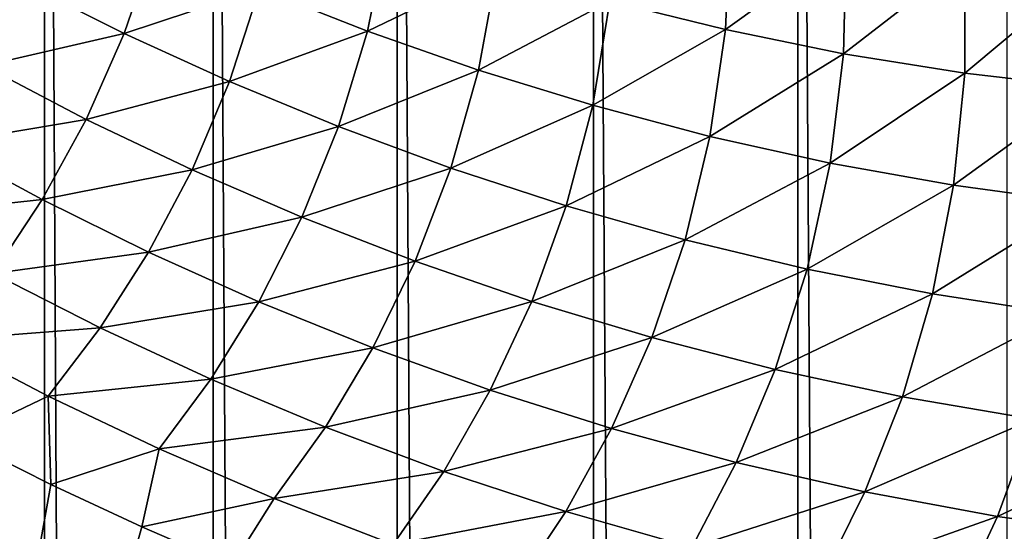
# Model space of a CAD drawing. Header units: millimetres. Extents: x -100 to 100, y -30 to 32.
# Tile 74 of 127: x -6.065 to -5.521, y 7.65 to 7.933. Entities that reach past the tile are written whole.
import ezdxf

# ---------------------------------------------------------------- set-up
doc = ezdxf.new("R2010")
doc.units = ezdxf.units.MM
doc.header["$LTSCALE"] = 81.481481
for name, color, linetype in [('3', 7, 'CONTINUOUS'), ('53', 7, 'CONTINUOUS'), ('6', 7, 'CONTINUOUS'), ('61', 7, 'CONTINUOUS'), ('62', 7, 'CONTINUOUS'), ('65', 7, 'CONTINUOUS'), ('67', 7, 'CONTINUOUS'), ('71', 7, 'CONTINUOUS'), ('75', 7, 'CONTINUOUS'), ('81', 7, 'CONTINUOUS'), ('83', 7, 'CONTINUOUS')]:
    doc.layers.add(name, color=color, linetype=linetype)

msp = doc.modelspace()

# ---------------------------------------------------------------- linework, layer by layer
at = {"layer": '3', "color": 7, "linetype": 'CONTINUOUS'}
for points in [[(-100, 30, -2), (100, 30, -2), (-100, -30, -2), (-100, 30, -2)], [(-100, -30, -2), (100, 30, -2), (100, -30, -2), (-100, -30, -2)]]:
    msp.add_3dface(points, dxfattribs=at)
at = {"layer": '53', "color": 7, "linetype": 'CONTINUOUS'}
for points in [[(79, 27.8, 669.2), (-79, 27.8, 669.2), (79, -27.8, 669.2), (79, 27.8, 669.2)], [(79, -27.8, 669.2), (-79, 27.8, 669.2), (-79, -27.8, 669.2), (79, -27.8, 669.2)]]:
    msp.add_3dface(points, dxfattribs=at)
at = {"layer": '6', "color": 7, "linetype": 'CONTINUOUS'}
for points in [[(-98, -28), (98, -28), (-98, 28), (-98, -28)], [(-98, 28), (98, -28), (98, 28), (-98, 28)]]:
    msp.add_3dface(points, dxfattribs=at)
at = {"layer": '61', "color": 7, "linetype": 'CONTINUOUS'}
for points in [[(51, 23, 14), (51, -23, 14), (-50, -23, 14), (51, 23, 14)], [(-50, 23, 14), (51, 23, 14), (-50, -23, 14), (-50, 23, 14)]]:
    msp.add_3dface(points, dxfattribs=at)
at = {"layer": '62', "color": 7, "linetype": 'CONTINUOUS'}
for points in [[(-50, -23, 18), (51, -23, 18), (-50, 23, 18), (-50, -23, 18)], [(-50, 23, 18), (51, -23, 18), (51, 23, 18), (-50, 23, 18)]]:
    msp.add_3dface(points, dxfattribs=at)
at = {"layer": '65', "linetype": 'CONTINUOUS'}
for points in [[(-38, 12, 3.1), (-38, -12, 3.1), (-6.02126, -10.19768, 3.1), (-38, 12, 3.1)], [(-6.10784, -10.12044, 3.1), (-38, 12, 3.1), (-6.02126, -10.19768, 3.1), (-6.10784, -10.12044, 3.1)], [(-6.05128, 8.8793, 3.1), (-6.13426, 8.96041, 3.1), (-6.05128, -8.8793, 3.1), (-6.05128, 8.8793, 3.1)], [(-6.05128, -8.8793, 3.1), (-6.13426, 8.96041, 3.1), (-6.13426, -8.96041, 3.1), (-6.05128, -8.8793, 3.1)], [(-5.95805, 8.81026, 3.1), (-6.05128, 8.8793, 3.1), (-5.95805, -8.81026, 3.1), (-5.95805, 8.81026, 3.1)], [(-5.95805, -8.81026, 3.1), (-6.05128, 8.8793, 3.1), (-6.05128, -8.8793, 3.1), (-5.95805, -8.81026, 3.1)], [(-5.85631, 8.75457, 3.1), (-5.95805, 8.81026, 3.1), (-5.85631, -8.75457, 3.1), (-5.85631, 8.75457, 3.1)], [(-5.85631, -8.75457, 3.1), (-5.95805, 8.81026, 3.1), (-5.95805, -8.81026, 3.1), (-5.85631, -8.75457, 3.1)], [(-5.7479, 8.71324, 3.1), (-5.85631, 8.75457, 3.1), (-5.7479, -8.71324, 3.1), (-5.7479, 8.71324, 3.1)], [(-5.7479, -8.71324, 3.1), (-5.85631, 8.75457, 3.1), (-5.85631, -8.75457, 3.1), (-5.7479, -8.71324, 3.1)], [(-5.63487, 8.68705, 3.1), (-5.7479, 8.71324, 3.1), (-5.63487, -8.68705, 3.1), (-5.63487, 8.68705, 3.1)], [(-5.63487, -8.68705, 3.1), (-5.7479, 8.71324, 3.1), (-5.7479, -8.71324, 3.1), (-5.63487, -8.68705, 3.1)], [(-5.51934, 8.6765, 3.1), (-5.63487, 8.68705, 3.1), (-5.51934, -8.6765, 3.1), (-5.51934, 8.6765, 3.1)], [(-5.51934, -8.6765, 3.1), (-5.63487, 8.68705, 3.1), (-5.63487, -8.68705, 3.1), (-5.51934, -8.6765, 3.1)]]:
    msp.add_3dface(points, dxfattribs=at)
at = {"layer": '67', "color": 7, "linetype": 'CONTINUOUS'}
for points in [[(-6.04779, 7.67571, 7.51875), (-6.14867, 7.11176, 6.9428), (-6.09828, 7.70133, 7.60008), (-6.04779, 7.67571, 7.51875)], [(-5.99756, 7.65229, 7.44085), (-6.14867, 7.11176, 6.9428), (-6.04779, 7.67571, 7.51875), (-5.99756, 7.65229, 7.44085)], [(-5.94768, 7.63078, 7.3661), (-6.14867, 7.11176, 6.9428), (-5.99756, 7.65229, 7.44085), (-5.94768, 7.63078, 7.3661)]]:
    msp.add_3dface(points, dxfattribs=at)
at = {"layer": '71', "color": 7, "linetype": 'CONTINUOUS'}
for points in [[(-5.67501, 7.92749, 7.21427), (-5.73882, 7.94323, 7.30092), (-5.67234, 7.98732, 7.20234), (-5.67501, 7.92749, 7.21427)], [(-5.60825, 7.97543, 7.11812), (-5.67501, 7.92749, 7.21427), (-5.67234, 7.98732, 7.20234), (-5.60825, 7.97543, 7.11812)], [(-5.87285, 7.92669, 7.48849), (-5.93242, 7.95021, 7.58039), (-5.86165, 7.98141, 7.47978), (-5.87285, 7.92669, 7.48849)], [(-5.80106, 7.96126, 7.38953), (-5.87285, 7.92669, 7.48849), (-5.86165, 7.98141, 7.47978), (-5.80106, 7.96126, 7.38953)], [(-6.00722, 7.92538, 7.67934), (-6.06348, 7.95369, 7.77347), (-5.99011, 7.97551, 7.67323), (-6.00722, 7.92538, 7.67934)], [(-5.93242, 7.95021, 7.58039), (-6.00722, 7.92538, 7.67934), (-5.99011, 7.97551, 7.67323), (-5.93242, 7.95021, 7.58039)], [(-5.60965, 7.91417, 7.1298), (-5.67501, 7.92749, 7.21427), (-5.60825, 7.97543, 7.11812), (-5.60965, 7.91417, 7.1298)], [(-5.54271, 7.96612, 7.03634), (-5.60965, 7.91417, 7.1298), (-5.60825, 7.97543, 7.11812), (-5.54271, 7.96612, 7.03634)], [(-5.81144, 7.9051, 7.39785), (-5.87285, 7.92669, 7.48849), (-5.80106, 7.96126, 7.38953), (-5.81144, 7.9051, 7.39785)], [(-5.73882, 7.94323, 7.30092), (-5.81144, 7.9051, 7.39785), (-5.80106, 7.96126, 7.38953), (-5.73882, 7.94323, 7.30092)], [(-5.54273, 7.90342, 7.04775), (-5.60965, 7.91417, 7.1298), (-5.54271, 7.96612, 7.03634), (-5.54273, 7.90342, 7.04775)], [(-5.47575, 7.95954, 6.95726), (-5.54273, 7.90342, 7.04775), (-5.54271, 7.96612, 7.03634), (-5.47575, 7.95954, 6.95726)], [(-5.47425, 7.8954, 6.96833), (-5.54273, 7.90342, 7.04775), (-5.47575, 7.95954, 6.95726), (-5.47425, 7.8954, 6.96833)], [(-6.08484, 7.90739, 7.777), (-6.13949, 7.93851, 7.87242), (-6.06348, 7.95369, 7.77347), (-6.08484, 7.90739, 7.777)], [(-6.00722, 7.92538, 7.67934), (-6.08484, 7.90739, 7.777), (-6.06348, 7.95369, 7.77347), (-6.00722, 7.92538, 7.67934)], [(-5.94902, 7.89872, 7.58598), (-6.00722, 7.92538, 7.67934), (-5.93242, 7.95021, 7.58039), (-5.94902, 7.89872, 7.58598)], [(-5.87285, 7.92669, 7.48849), (-5.94902, 7.89872, 7.58598), (-5.93242, 7.95021, 7.58039), (-5.87285, 7.92669, 7.48849)], [(-5.74831, 7.88562, 7.30879), (-5.81144, 7.9051, 7.39785), (-5.73882, 7.94323, 7.30092), (-5.74831, 7.88562, 7.30879)], [(-5.67501, 7.92749, 7.21427), (-5.74831, 7.88562, 7.30879), (-5.73882, 7.94323, 7.30092), (-5.67501, 7.92749, 7.21427)], [(-6.02826, 7.87783, 7.68224), (-6.08484, 7.90739, 7.777), (-6.00722, 7.92538, 7.67934), (-6.02826, 7.87783, 7.68224)], [(-5.94902, 7.89872, 7.58598), (-6.02826, 7.87783, 7.68224), (-6.00722, 7.92538, 7.67934), (-5.94902, 7.89872, 7.58598)], [(-5.88887, 7.87382, 7.49351), (-5.94902, 7.89872, 7.58598), (-5.87285, 7.92669, 7.48849), (-5.88887, 7.87382, 7.49351)], [(-5.81144, 7.9051, 7.39785), (-5.88887, 7.87382, 7.49351), (-5.87285, 7.92669, 7.48849), (-5.81144, 7.9051, 7.39785)], [(-5.6835, 7.8684, 7.22162), (-5.74831, 7.88562, 7.30879), (-5.67501, 7.92749, 7.21427), (-5.6835, 7.8684, 7.22162)], [(-5.60965, 7.91417, 7.1298), (-5.6835, 7.8684, 7.22162), (-5.67501, 7.92749, 7.21427), (-5.60965, 7.91417, 7.1298)], [(-5.61702, 7.85359, 7.13659), (-5.6835, 7.8684, 7.22162), (-5.60965, 7.91417, 7.1298), (-5.61702, 7.85359, 7.13659)], [(-5.54273, 7.90342, 7.04775), (-5.61702, 7.85359, 7.13659), (-5.60965, 7.91417, 7.1298), (-5.54273, 7.90342, 7.04775)], [(-6.02826, 7.87783, 7.68224), (-6.10941, 7.86415, 7.77766), (-6.08484, 7.90739, 7.777), (-6.02826, 7.87783, 7.68224)], [(-5.82681, 7.85082, 7.40223), (-5.88887, 7.87382, 7.49351), (-5.81144, 7.9051, 7.39785), (-5.82681, 7.85082, 7.40223)], [(-5.74831, 7.88562, 7.30879), (-5.82681, 7.85082, 7.40223), (-5.81144, 7.9051, 7.39785), (-5.74831, 7.88562, 7.30879)], [(-5.54886, 7.84135, 7.05389), (-5.61702, 7.85359, 7.13659), (-5.54273, 7.90342, 7.04775), (-5.54886, 7.84135, 7.05389)], [(-5.47425, 7.8954, 6.96833), (-5.54886, 7.84135, 7.05389), (-5.54273, 7.90342, 7.04775), (-5.47425, 7.8954, 6.96833)], [(-5.96969, 7.84989, 7.58819), (-6.02826, 7.87783, 7.68224), (-5.94902, 7.89872, 7.58598), (-5.96969, 7.84989, 7.58819)], [(-5.88887, 7.87382, 7.49351), (-5.96969, 7.84989, 7.58819), (-5.94902, 7.89872, 7.58598), (-5.88887, 7.87382, 7.49351)], [(-5.47899, 7.83181, 6.97374), (-5.54886, 7.84135, 7.05389), (-5.47425, 7.8954, 6.96833), (-5.47899, 7.83181, 6.97374)], [(-5.76293, 7.82991, 7.31246), (-5.82681, 7.85082, 7.40223), (-5.74831, 7.88562, 7.30879), (-5.76293, 7.82991, 7.31246)], [(-5.6835, 7.8684, 7.22162), (-5.76293, 7.82991, 7.31246), (-5.74831, 7.88562, 7.30879), (-5.6835, 7.8684, 7.22162)], [(-6.05261, 7.83344, 7.68213), (-6.10941, 7.86415, 7.77766), (-6.02826, 7.87783, 7.68224), (-6.05261, 7.83344, 7.68213)], [(-5.96969, 7.84989, 7.58819), (-6.05261, 7.83344, 7.68213), (-6.02826, 7.87783, 7.68224), (-5.96969, 7.84989, 7.58819)], [(-5.9091, 7.82368, 7.49496), (-5.96969, 7.84989, 7.58819), (-5.88887, 7.87382, 7.49351), (-5.9091, 7.82368, 7.49496)], [(-5.82681, 7.85082, 7.40223), (-5.9091, 7.82368, 7.49496), (-5.88887, 7.87382, 7.49351), (-5.82681, 7.85082, 7.40223)], [(-6.05261, 7.83344, 7.68213), (-6.13651, 7.82435, 7.77569), (-6.10941, 7.86415, 7.77766), (-6.05261, 7.83344, 7.68213)], [(-5.69728, 7.81124, 7.22453), (-5.76293, 7.82991, 7.31246), (-5.6835, 7.8684, 7.22162), (-5.69728, 7.81124, 7.22453)], [(-5.61702, 7.85359, 7.13659), (-5.69728, 7.81124, 7.22453), (-5.6835, 7.8684, 7.22162), (-5.61702, 7.85359, 7.13659)], [(-5.62985, 7.79498, 7.13863), (-5.69728, 7.81124, 7.22453), (-5.61702, 7.85359, 7.13659), (-5.62985, 7.79498, 7.13863)], [(-5.54886, 7.84135, 7.05389), (-5.62985, 7.79498, 7.13863), (-5.61702, 7.85359, 7.13659), (-5.54886, 7.84135, 7.05389)], [(-5.99377, 7.80435, 7.58725), (-6.05261, 7.83344, 7.68213), (-5.96969, 7.84989, 7.58819), (-5.99377, 7.80435, 7.58725)], [(-5.9091, 7.82368, 7.49496), (-5.99377, 7.80435, 7.58725), (-5.96969, 7.84989, 7.58819), (-5.9091, 7.82368, 7.49496)], [(-5.84653, 7.79936, 7.40285), (-5.9091, 7.82368, 7.49496), (-5.82681, 7.85082, 7.40223), (-5.84653, 7.79936, 7.40285)], [(-5.76293, 7.82991, 7.31246), (-5.84653, 7.79936, 7.40285), (-5.82681, 7.85082, 7.40223), (-5.76293, 7.82991, 7.31246)], [(-5.56058, 7.78126, 7.05496), (-5.62985, 7.79498, 7.13863), (-5.54886, 7.84135, 7.05389), (-5.56058, 7.78126, 7.05496)], [(-5.47899, 7.83181, 6.97374), (-5.56058, 7.78126, 7.05496), (-5.54886, 7.84135, 7.05389), (-5.47899, 7.83181, 6.97374)], [(-6.07958, 7.79264, 7.67929), (-6.13651, 7.82435, 7.77569), (-6.05261, 7.83344, 7.68213), (-6.07958, 7.79264, 7.67929)], [(-5.99377, 7.80435, 7.58725), (-6.07958, 7.79264, 7.67929), (-6.05261, 7.83344, 7.68213), (-5.99377, 7.80435, 7.58725)], [(-5.48945, 7.77025, 6.97373), (-5.56058, 7.78126, 7.05496), (-5.47899, 7.83181, 6.97374), (-5.48945, 7.77025, 6.97373)], [(-5.78205, 7.77711, 7.31217), (-5.84653, 7.79936, 7.40285), (-5.76293, 7.82991, 7.31246), (-5.78205, 7.77711, 7.31217)], [(-5.69728, 7.81124, 7.22453), (-5.78205, 7.77711, 7.31217), (-5.76293, 7.82991, 7.31246), (-5.69728, 7.81124, 7.22453)], [(-5.93285, 7.77696, 7.49311), (-5.99377, 7.80435, 7.58725), (-5.9091, 7.82368, 7.49496), (-5.93285, 7.77696, 7.49311)], [(-5.84653, 7.79936, 7.40285), (-5.93285, 7.77696, 7.49311), (-5.9091, 7.82368, 7.49496), (-5.84653, 7.79936, 7.40285)], [(-5.71569, 7.75709, 7.22323), (-5.78205, 7.77711, 7.31217), (-5.69728, 7.81124, 7.22453), (-5.71569, 7.75709, 7.22323)], [(-5.62985, 7.79498, 7.13863), (-5.71569, 7.75709, 7.22323), (-5.69728, 7.81124, 7.22453), (-5.62985, 7.79498, 7.13863)], [(-6.02055, 7.76253, 7.58346), (-6.07958, 7.79264, 7.67929), (-5.99377, 7.80435, 7.58725), (-6.02055, 7.76253, 7.58346)], [(-5.93285, 7.77696, 7.49311), (-6.02055, 7.76253, 7.58346), (-5.99377, 7.80435, 7.58725), (-5.93285, 7.77696, 7.49311)], [(-5.86988, 7.75144, 7.40001), (-5.93285, 7.77696, 7.49311), (-5.84653, 7.79936, 7.40285), (-5.86988, 7.75144, 7.40001)], [(-5.78205, 7.77711, 7.31217), (-5.86988, 7.75144, 7.40001), (-5.84653, 7.79936, 7.40285), (-5.78205, 7.77711, 7.31217)], [(-6.02055, 7.76253, 7.58346), (-6.10848, 7.75571, 7.67402), (-6.07958, 7.79264, 7.67929), (-6.02055, 7.76253, 7.58346)], [(-5.64742, 7.73947, 7.13623), (-5.71569, 7.75709, 7.22323), (-5.62985, 7.79498, 7.13863), (-5.64742, 7.73947, 7.13623)], [(-5.56058, 7.78126, 7.05496), (-5.64742, 7.73947, 7.13623), (-5.62985, 7.79498, 7.13863), (-5.56058, 7.78126, 7.05496)], [(-5.95938, 7.7341, 7.48831), (-6.02055, 7.76253, 7.58346), (-5.93285, 7.77696, 7.49311), (-5.95938, 7.7341, 7.48831)], [(-5.86988, 7.75144, 7.40001), (-5.95938, 7.7341, 7.48831), (-5.93285, 7.77696, 7.49311), (-5.86988, 7.75144, 7.40001)], [(-5.80491, 7.72799, 7.30825), (-5.86988, 7.75144, 7.40001), (-5.78205, 7.77711, 7.31217), (-5.80491, 7.72799, 7.30825)], [(-5.71569, 7.75709, 7.22323), (-5.80491, 7.72799, 7.30825), (-5.78205, 7.77711, 7.31217), (-5.71569, 7.75709, 7.22323)], [(-5.57718, 7.72439, 7.05134), (-5.64742, 7.73947, 7.13623), (-5.56058, 7.78126, 7.05496), (-5.57718, 7.72439, 7.05134)], [(-5.48945, 7.77025, 6.97373), (-5.57718, 7.72439, 7.05134), (-5.56058, 7.78126, 7.05496), (-5.48945, 7.77025, 6.97373)], [(-5.5049, 7.71202, 6.96875), (-5.57718, 7.72439, 7.05134), (-5.48945, 7.77025, 6.97373), (-5.5049, 7.71202, 6.96875)], [(-6.04931, 7.72474, 7.57718), (-6.10848, 7.75571, 7.67402), (-6.02055, 7.76253, 7.58346), (-6.04931, 7.72474, 7.57718)], [(-5.95938, 7.7341, 7.48831), (-6.04931, 7.72474, 7.57718), (-6.02055, 7.76253, 7.58346), (-5.95938, 7.7341, 7.48831)], [(-6.04931, 7.72474, 7.57718), (-6.09828, 7.70133, 7.60008), (-6.10848, 7.75571, 7.67402), (-6.04931, 7.72474, 7.57718)], [(-5.73795, 7.70677, 7.21813), (-5.80491, 7.72799, 7.30825), (-5.71569, 7.75709, 7.22323), (-5.73795, 7.70677, 7.21813)], [(-5.64742, 7.73947, 7.13623), (-5.73795, 7.70677, 7.21813), (-5.71569, 7.75709, 7.22323), (-5.64742, 7.73947, 7.13623)], [(-5.89608, 7.70755, 7.3941), (-5.95938, 7.7341, 7.48831), (-5.86988, 7.75144, 7.40001), (-5.89608, 7.70755, 7.3941)], [(-5.80491, 7.72799, 7.30825), (-5.89608, 7.70755, 7.3941), (-5.86988, 7.75144, 7.40001), (-5.80491, 7.72799, 7.30825)], [(-5.66895, 7.68794, 7.12984), (-5.73795, 7.70677, 7.21813), (-5.64742, 7.73947, 7.13623), (-5.66895, 7.68794, 7.12984)], [(-5.57718, 7.72439, 7.05134), (-5.66895, 7.68794, 7.12984), (-5.64742, 7.73947, 7.13623), (-5.57718, 7.72439, 7.05134)], [(-5.98794, 7.69545, 7.48094), (-6.04931, 7.72474, 7.57718), (-5.95938, 7.7341, 7.48831), (-5.98794, 7.69545, 7.48094)], [(-5.89608, 7.70755, 7.3941), (-5.98794, 7.69545, 7.48094), (-5.95938, 7.7341, 7.48831), (-5.89608, 7.70755, 7.3941)], [(-5.83069, 7.68305, 7.30116), (-5.89608, 7.70755, 7.3941), (-5.80491, 7.72799, 7.30825), (-5.83069, 7.68305, 7.30116)], [(-5.73795, 7.70677, 7.21813), (-5.83069, 7.68305, 7.30116), (-5.80491, 7.72799, 7.30825), (-5.73795, 7.70677, 7.21813)], [(-6.04779, 7.67571, 7.51875), (-6.09828, 7.70133, 7.60008), (-6.04931, 7.72474, 7.57718), (-6.04779, 7.67571, 7.51875)], [(-5.98794, 7.69545, 7.48094), (-6.04779, 7.67571, 7.51875), (-6.04931, 7.72474, 7.57718), (-5.98794, 7.69545, 7.48094)], [(-5.59784, 7.67166, 7.04353), (-5.66895, 7.68794, 7.12984), (-5.57718, 7.72439, 7.05134), (-5.59784, 7.67166, 7.04353)], [(-5.5049, 7.71202, 6.96875), (-5.59784, 7.67166, 7.04353), (-5.57718, 7.72439, 7.05134), (-5.5049, 7.71202, 6.96875)], [(-5.52453, 7.65809, 6.95939), (-5.59784, 7.67166, 7.04353), (-5.5049, 7.71202, 6.96875), (-5.52453, 7.65809, 6.95939)], [(-5.43056, 7.70258, 6.8888), (-5.52453, 7.65809, 6.95939), (-5.5049, 7.71202, 6.96875), (-5.43056, 7.70258, 6.8888)], [(-5.92437, 7.66803, 7.38557), (-5.98794, 7.69545, 7.48094), (-5.89608, 7.70755, 7.3941), (-5.92437, 7.66803, 7.38557)], [(-5.83069, 7.68305, 7.30116), (-5.92437, 7.66803, 7.38557), (-5.89608, 7.70755, 7.3941), (-5.83069, 7.68305, 7.30116)], [(-5.76321, 7.6608, 7.20974), (-5.83069, 7.68305, 7.30116), (-5.73795, 7.70677, 7.21813), (-5.76321, 7.6608, 7.20974)], [(-5.66895, 7.68794, 7.12984), (-5.76321, 7.6608, 7.20974), (-5.73795, 7.70677, 7.21813), (-5.66895, 7.68794, 7.12984)], [(-5.44893, 7.64749, 6.87772), (-5.52453, 7.65809, 6.95939), (-5.43056, 7.70258, 6.8888), (-5.44893, 7.64749, 6.87772)], [(-5.99756, 7.65229, 7.44085), (-6.04779, 7.67571, 7.51875), (-5.98794, 7.69545, 7.48094), (-5.99756, 7.65229, 7.44085)], [(-5.92437, 7.66803, 7.38557), (-5.99756, 7.65229, 7.44085), (-5.98794, 7.69545, 7.48094), (-5.92437, 7.66803, 7.38557)], [(-5.69357, 7.64095, 7.12005), (-5.76321, 7.6608, 7.20974), (-5.66895, 7.68794, 7.12984), (-5.69357, 7.64095, 7.12005)], [(-5.59784, 7.67166, 7.04353), (-5.69357, 7.64095, 7.12005), (-5.66895, 7.68794, 7.12984), (-5.59784, 7.67166, 7.04353)], [(-5.85861, 7.64267, 7.29137), (-5.92437, 7.66803, 7.38557), (-5.83069, 7.68305, 7.30116), (-5.85861, 7.64267, 7.29137)], [(-5.76321, 7.6608, 7.20974), (-5.85861, 7.64267, 7.29137), (-5.83069, 7.68305, 7.30116), (-5.76321, 7.6608, 7.20974)], [(-5.94768, 7.63078, 7.3661), (-5.99756, 7.65229, 7.44085), (-5.92437, 7.66803, 7.38557), (-5.94768, 7.63078, 7.3661)], [(-5.85861, 7.64267, 7.29137), (-5.94768, 7.63078, 7.3661), (-5.92437, 7.66803, 7.38557), (-5.85861, 7.64267, 7.29137)], [(-5.62166, 7.62365, 7.03221), (-5.69357, 7.64095, 7.12005), (-5.59784, 7.67166, 7.04353), (-5.62166, 7.62365, 7.03221)], [(-5.52453, 7.65809, 6.95939), (-5.62166, 7.62365, 7.03221), (-5.59784, 7.67166, 7.04353), (-5.52453, 7.65809, 6.95939)], [(-5.79066, 7.61956, 7.1986), (-5.85861, 7.64267, 7.29137), (-5.76321, 7.6608, 7.20974), (-5.79066, 7.61956, 7.1986)], [(-5.69357, 7.64095, 7.12005), (-5.79066, 7.61956, 7.1986), (-5.76321, 7.6608, 7.20974), (-5.69357, 7.64095, 7.12005)], [(-5.54739, 7.60908, 6.94638), (-5.62166, 7.62365, 7.03221), (-5.52453, 7.65809, 6.95939), (-5.54739, 7.60908, 6.94638)], [(-5.44893, 7.64749, 6.87772), (-5.54739, 7.60908, 6.94638), (-5.52453, 7.65809, 6.95939), (-5.44893, 7.64749, 6.87772)]]:
    msp.add_3dface(points, dxfattribs=at)
at = {"layer": '75', "linetype": 'CONTINUOUS'}
for points in [[(-79.5, -27.2149, 665.5), (-79.5, 29, 665.5), (79.5, 29, 665.5), (-79.5, -27.2149, 665.5)], [(79.5, -27.2149, 665.5), (-79.5, -27.2149, 665.5), (79.5, 29, 665.5), (79.5, -27.2149, 665.5)]]:
    msp.add_3dface(points, dxfattribs=at)
at = {"layer": '81', "linetype": 'CONTINUOUS'}
for points in [[(-79.5, 28.21493, 21.1358), (-60.32829, 28.10151, 22.38335), (79.5, -30.20258, 663.72839), (-79.5, 28.21493, 21.1358)], [(-79.5, -30.20258, 663.72839), (-79.5, 28.21493, 21.1358), (79.5, -30.20258, 663.72839), (-79.5, -30.20258, 663.72839)], [(-60.32829, 28.10151, 22.38335), (-60.17171, 28.10151, 22.38335), (79.5, -30.20258, 663.72839), (-60.32829, 28.10151, 22.38335)], [(-60.17171, 28.10151, 22.38335), (60.17171, 28.10151, 22.38335), (79.5, -30.20258, 663.72839), (-60.17171, 28.10151, 22.38335)]]:
    msp.add_3dface(points, dxfattribs=at)
at = {"layer": '83', "linetype": 'CONTINUOUS'}
for points in [[(79.5, 29.70877, 21.27161), (60.3398, 29.60777, 22.38257), (-79.5, -28.70874, 663.8642), (79.5, 29.70877, 21.27161)], [(79.5, -28.70874, 663.8642), (79.5, 29.70877, 21.27161), (-79.5, -28.70874, 663.8642), (79.5, -28.70874, 663.8642)], [(60.3398, 29.60777, 22.38257), (60.18235, 29.60764, 22.38397), (-79.5, -28.70874, 663.8642), (60.3398, 29.60777, 22.38257)], [(60.18235, 29.60764, 22.38397), (-60.18235, 29.60764, 22.38397), (-79.5, -28.70874, 663.8642), (60.18235, 29.60764, 22.38397)]]:
    msp.add_3dface(points, dxfattribs=at)

doc.saveas('drawing.dxf')
